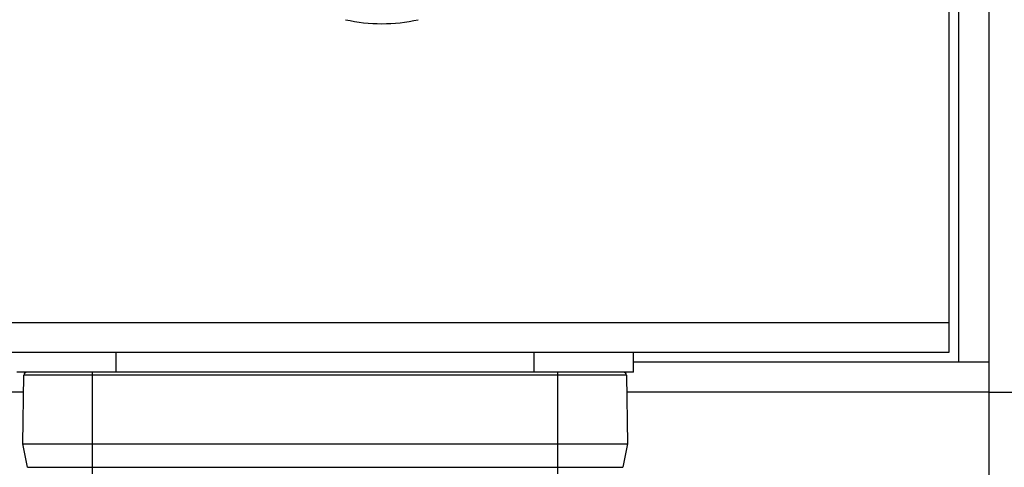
# Model space of a CAD drawing. Header units: millimetres. Extents: x 0 to 420, y 0 to 297.
# Tile 36 of 212: x 176 to 201, y 66 to 78. Entities that reach past the tile are written whole.
import ezdxf

# ---------------------------------------------------------------- set-up
doc = ezdxf.new("R2010")
doc.units = ezdxf.units.MM
doc.header["$LTSCALE"] = 23.1
doc.layers.get('0').update_dxf_attribs({"linetype": 'CONTINUOUS'})
doc.layers.add('03__ASM_ALL_CURVES', color=7, linetype='CONTINUOUS')
doc.layers.add('DIM_PILOTEES', color=7, linetype='CONTINUOUS')
doc.styles.get("Standard").update_dxf_attribs({"font": 'txt', "width": 0.7})
doc.dimstyles.new('DIMSTYLE_1', dxfattribs={"dimtxt": 2.5, "dimasz": 3.5, "dimexe": 2, "dimexo": 0, "dimtad": 1, "dimlfac": 2, "dimdsep": 46, "dimtxsty": 'Standard', "dimblk": '_FILLED', "dimblk1": '_FILLED', "dimblk2": '_FILLED', "dimcen": 0.09, "dimazin": 2, "dimtp": 0.5, "dimtm": 0.5, "dimtfac": 1, "dimtofl": 0, "dimtmove": 0, "dimatfit": 3, "dimldrblk": '_FILLED', "dimfxl": 0, "dimtolj": 1, "dimarcsym": 0})

# ---------------------------------------------------------------- blocks, each defined once
blk = doc.blocks.new('_FILLED')
at = {"color": 0, "linetype": 'ByBlock'}
blk.add_solid([(0, 0), (-1, 0.1429), (-1, -0.1429)], dxfattribs=at)
blk = doc.blocks.new('*D1')
at = {"layer": 'DIM_PILOTEES', "color": 2, "linetype": 'Continuous'}
for p, q in [((43.519, 68.932), (43.519, 35.694)), ((200.519, 68.932), (200.519, 35.694)), ((43.519, 37.694), (122.019, 37.694)), ((200.519, 37.694), (122.019, 37.694))]:
    blk.add_line(p, q, dxfattribs=at)
at = {"layer": 'DIM_PILOTEES', "color": 2, "linetype": 'Continuous', "xscale": 3.5, "yscale": 3.5, "zscale": 3.5, "rotation": 180}
blk.add_blockref('_FILLED', (43.519, 37.694), dxfattribs=at)
at = {"layer": 'DIM_PILOTEES', "color": 2, "linetype": 'Continuous', "xscale": 3.5, "yscale": 3.5, "zscale": 3.5}
blk.add_blockref('_FILLED', (200.519, 37.694), dxfattribs=at)
at = {"layer": 'DIM_PILOTEES', "color": 2, "linetype": 'Continuous', "insert": (122.019, 40.819), "char_height": 2.5, "width": 7.76786, "attachment_point": 2, "line_spacing_factor": 0.9}
blk.add_mtext('{\\ftxt;\\W0.0001;\\H0.0001;\\~}{\\ftxt;\\W2.0714285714;\\H2.5; }{\\ftxt;\\W0.0001;\\H0.0001;\\~}', dxfattribs=at)
blk = doc.blocks.new('*D7')
at = {"layer": 'DIM_PILOTEES', "color": 2, "linetype": 'Continuous'}
for p, q in [((200.519, 160.181), (215.122, 160.181)), ((213.122, 160.181), (213.122, 114.181)), ((213.122, 68.181), (213.122, 114.181)), ((200.519, 68.181), (215.122, 68.181))]:
    blk.add_line(p, q, dxfattribs=at)
at = {"layer": 'DIM_PILOTEES', "color": 2, "linetype": 'Continuous', "xscale": 3.5, "yscale": 3.5, "zscale": 3.5}
for p, rotation in [((213.122, 160.181), 90), ((213.122, 68.181), 270)]:
    blk.add_blockref('_FILLED', p, dxfattribs=dict(at, rotation=rotation))
at = {"layer": 'DIM_PILOTEES', "color": 2, "linetype": 'Continuous', "insert": (209.997, 114.181), "char_height": 2.5, "width": 8.03571, "attachment_point": 2, "rotation": 90, "line_spacing_factor": 0.9}
blk.add_mtext('{\\ftxt;\\W0.0001;\\H0.0001;\\~}{\\ftxt;\\W2.1428571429;\\H2.5; }{\\ftxt;\\W0.0001;\\H0.0001;\\~}', dxfattribs=at)

msp = doc.modelspace()

# ---------------------------------------------------------------- linework, layer by layer
at = {"color": 7, "linetype": 'Continuous'}
for p, q in [((200.519, 160.1805), (200.519, 68.1805)), ((199.769, 68.9305), (199.769, 159.4305)), ((199.519, 69.1805), (199.519, 159.1805)), ((44.519, 69.9305), (199.519, 69.9305)), ((44.519, 69.1805), (199.519, 69.1805)), ((178.594, 68.6805), (178.594, 69.1805)), ((189.094, 68.6805), (189.094, 69.1805)), ((191.594, 68.6805), (191.594, 69.1805)), ((200.519, 68.9305), (191.594, 68.9305)), ((191.594, 68.6805), (176.094, 68.6805)), ((176.244, 66.8805), (176.2741, 68.6068)), ((191.4138, 68.6068), (176.2741, 68.6068)), ((177.994, 68.6805), (177.994, 66.1305)), ((189.694, 66.1305), (189.694, 68.6805)), ((191.4138, 68.6068), (191.444, 66.8805)), ((176.2667, 68.1805), (169.9213, 68.1805)), ((200.519, 68.1805), (191.4213, 68.1805)), ((176.244, 66.8805), (191.444, 66.8805)), ((176.3618, 66.2913), (176.244, 66.8805)), ((191.444, 66.8805), (191.3261, 66.2913)), ((176.3618, 66.2913), (191.3261, 66.2913))]:
    msp.add_line(p, q, dxfattribs=at)
for centre, start, end in [((176.3491, 68.6055), 90, 179), ((191.3389, 68.6055), 1, 90)]:
    msp.add_arc(centre, 0.075, start, end, dxfattribs=at)
at = {"layer": '03__ASM_ALL_CURVES', "color": 4, "linetype": 'Continuous'}
msp.add_arc((185.269, 81.6805), 4.25, 257.59694, 282.40306, dxfattribs=at)

# ---------------------------------------------------------------- dimensions: what is measured, and where the dimension line sits
at = {"layer": 'DIM_PILOTEES', "color": 2, "linetype": 'Continuous'}
dim = msp.add_linear_dim(base=(213.1224, 160.1805), p1=(200.519, 68.1805), p2=(200.519, 160.1805), angle=90, text='{\\ftxt;\\W0.0001;\\H0.0001;\\~}{\\ftxt;\\W2.1428571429;\\H2.5; }{\\ftxt;\\W0.0001;\\H0.0001;\\~}', dimstyle='DIMSTYLE_1', dxfattribs=at)
dim.commit()
dim.dimension.update_dxf_attribs({"geometry": '*D7', "text_midpoint": (213.1224, 113.8234), "dimtype": 160})
dim = msp.add_linear_dim(base=(200.519, 37.6938), p1=(43.519, 68.9318), p2=(200.519, 68.9318), text='{\\ftxt;\\W0.0001;\\H0.0001;\\~}{\\ftxt;\\W2.0714285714;\\H2.5; }{\\ftxt;\\W0.0001;\\H0.0001;\\~}', dimstyle='DIMSTYLE_1', dxfattribs=at)
dim.commit()
dim.dimension.update_dxf_attribs({"geometry": '*D1', "text_midpoint": (121.6618, 37.6938), "dimtype": 160})

doc.saveas('drawing.dxf')
